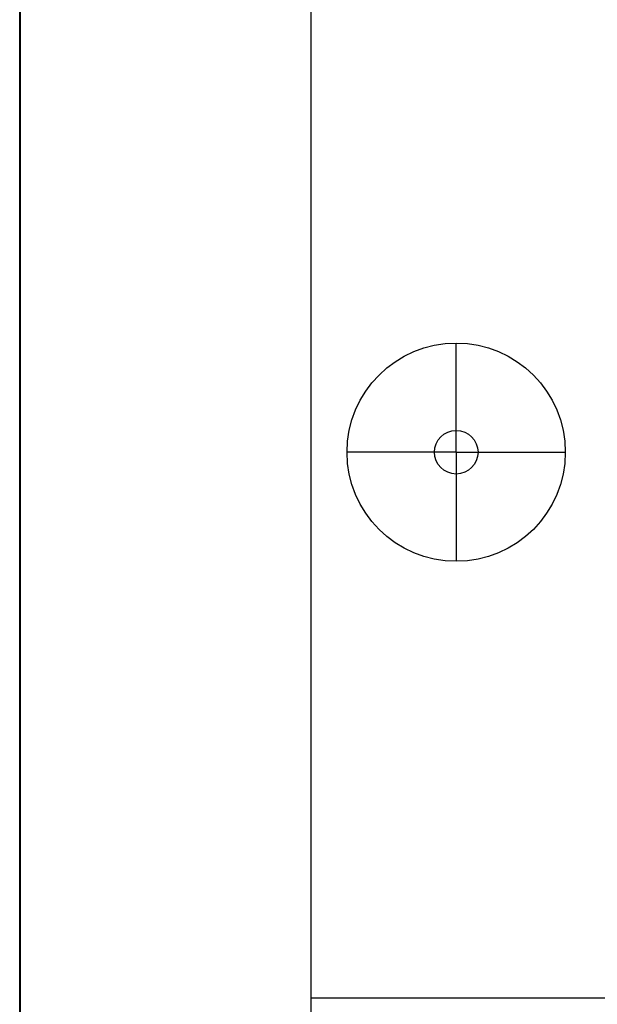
# Model space of a CAD drawing. Header units: millimetres. Extents: x 18084 to 47233, y 38174 to 56392.
# Tile 25 of 253: x 22197 to 22276, y 43850 to 43985. Entities that reach past the tile are written whole.
import ezdxf

# ---------------------------------------------------------------- set-up
doc = ezdxf.new("R2010")
doc.units = ezdxf.units.MM
doc.header["$LTSCALE"] = 100
doc.styles.get("Standard").update_dxf_attribs({"font": 'arial.ttf'})

# ---------------------------------------------------------------- blocks, each defined once
blk = doc.blocks.new('286690_270778736')
for q in [(2, 9), (0.5, 7.5), (3.5, 7.5), (2, 6)]:
    blk.add_line((2, 7.5), q)
blk.add_lwpolyline([(0, 0), (72, 0), (72, 15), (0, 15)], close=True)
for radius in [1.5, 0.3]:
    blk.add_circle((2, 7.5), radius)
at = {"flags": 1}
for tag, p in [('BD', (74.383, 9.534)), ('NK', (74.383, 7.542)), ('TYP', (74.383, 5.942)), ('PO', (74.383, 4.404))]:
    blk.add_attdef(tag, p, '', height=1, dxfattribs=at)

msp = doc.modelspace()

# ---------------------------------------------------------------- linework, layer by layer
at = {"lineweight": 40}
msp.add_lwpolyline([(22197.05, 42739.12), (22997.05, 42739.12), (22997.05, 44799.12), (22197.05, 44799.12)], close=True, dxfattribs=at)
msp.add_lwpolyline([(22237.05, 42794.12), (22957.05, 42794.12), (22957.05, 44744.12), (22237.05, 44744.12)], close=True)

# ---------------------------------------------------------------- block references
at = {"xscale": 10, "yscale": 10, "zscale": 10}
msp.add_blockref('286690_270778736', (22237.05, 43850.82), dxfattribs=at)

doc.saveas('drawing.dxf')
